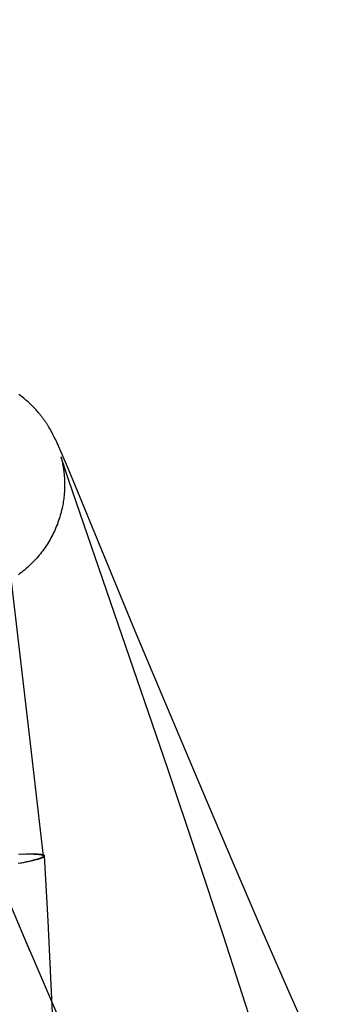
# Model space of a CAD drawing. Header units: inches. Extents: x 0 to 283, y 0 to 183.
# Tile 94 of 116: x 159.5586 to 159.611, y 93.7336 to 93.9066. Entities that reach past the tile are written whole.
import ezdxf

# ---------------------------------------------------------------- set-up
doc = ezdxf.new("R2010")
doc.units = ezdxf.units.IN
doc.header["$LTSCALE"] = 15.583333
doc.header["$MEASUREMENT"] = 0
doc.linetypes.add('HIDDEN', pattern=[0.2, 0.1, -0.1])
doc.layers.add('DEFAULT_2', color=8, linetype='HIDDEN')

msp = doc.modelspace()

# ---------------------------------------------------------------- linework, layer by layer
at = {"layer": 'DEFAULT_2', "color": 8, "linetype": 'HIDDEN'}
for p, q in [((159.5605, 93.7794), (159.49814, 94.30827)), ((159.56381, 93.83484), (159.56372, 93.835)), ((159.5639, 93.83469), (159.56381, 93.83484)), ((159.56399, 93.83454), (159.5639, 93.83469)), ((159.56408, 93.83439), (159.56399, 93.83454)), ((159.56416, 93.83424), (159.56408, 93.83439)), ((159.56424, 93.8341), (159.56416, 93.83424)), ((159.56431, 93.83396), (159.56424, 93.8341)), ((159.56438, 93.83383), (159.56431, 93.83396)), ((159.56445, 93.8337), (159.56438, 93.83383)), ((159.56451, 93.83358), (159.56445, 93.8337)), ((159.56457, 93.83346), (159.56451, 93.83358)), ((159.56463, 93.83334), (159.56457, 93.83346)), ((159.56469, 93.83323), (159.56463, 93.83334)), ((159.56477, 93.83306), (159.56469, 93.83323)), ((159.56485, 93.83289), (159.56477, 93.83306)), ((159.56493, 93.83273), (159.56485, 93.83289)), ((159.56501, 93.83257), (159.56493, 93.83273)), ((159.56511, 93.83235), (159.56501, 93.83257)), ((159.56521, 93.83213), (159.56511, 93.83235)), ((159.56534, 93.83184), (159.56521, 93.83213)), ((159.56548, 93.83153), (159.56534, 93.83184)), ((159.56566, 93.83111), (159.56548, 93.83153)), ((159.5659, 93.83056), (159.56566, 93.83111)), ((159.56586, 93.82975), (159.56586, 93.82974)), ((159.5659, 93.82961), (159.56588, 93.82967)), ((159.56588, 93.82965), (159.56589, 93.82963)), ((159.56625, 93.82975), (159.5659, 93.83056)), ((159.56594, 93.82947), (159.5659, 93.82961)), ((159.5659, 93.82961), (159.56591, 93.82955)), ((159.56591, 93.82955), (159.56593, 93.82949)), ((159.56593, 93.82949), (159.56595, 93.82941)), ((159.56601, 93.82927), (159.56594, 93.82947)), ((159.56595, 93.82941), (159.56597, 93.82932)), ((159.56597, 93.82932), (159.56599, 93.82923)), ((159.56681, 93.82843), (159.56625, 93.82975)), ((159.56599, 93.82923), (159.56602, 93.82912)), ((159.56611, 93.82895), (159.56601, 93.82927)), ((159.56602, 93.82912), (159.56604, 93.82901)), ((159.56604, 93.82901), (159.56607, 93.82889)), ((159.56607, 93.82889), (159.5661, 93.82876)), ((159.5661, 93.82876), (159.56612, 93.82863)), ((159.56628, 93.82844), (159.56611, 93.82895)), ((159.56612, 93.82863), (159.56615, 93.82849)), ((159.56615, 93.82849), (159.56618, 93.82835)), ((159.56618, 93.82835), (159.56621, 93.8282)), ((159.56658, 93.82755), (159.56628, 93.82844)), ((159.56799, 93.8256), (159.56681, 93.82843)), ((159.56717, 93.8258), (159.56658, 93.82755)), ((159.58467, 93.77494), (159.56717, 93.8258)), ((159.57894, 93.79914), (159.56799, 93.8256)), ((159.58505, 93.78452), (159.57894, 93.79914)), ((159.59062, 93.77134), (159.58505, 93.78452)), ((159.56276, 93.75962), (159.5605, 93.7794)), ((159.58983, 93.75955), (159.58467, 93.77494)), ((159.59615, 93.75841), (159.59062, 93.77134)), ((159.56045, 93.74284), (159.54968, 93.7682)), ((159.5583, 93.75835), (159.5589, 93.75844)), ((159.55894, 93.75993), (159.55839, 93.75989)), ((159.55871, 93.75842), (159.55924, 93.75851)), ((159.55929, 93.75993), (159.55879, 93.7599)), ((159.5591, 93.7585), (159.55978, 93.75862)), ((159.55961, 93.75994), (159.55918, 93.75991)), ((159.55993, 93.75995), (159.55936, 93.75991)), ((159.55947, 93.75857), (159.56009, 93.75868)), ((159.56013, 93.75995), (159.55972, 93.75992)), ((159.55982, 93.75865), (159.56038, 93.75874)), ((159.56042, 93.75995), (159.56006, 93.75992)), ((159.56023, 93.75995), (159.56013, 93.75995)), ((159.56016, 93.75872), (159.56057, 93.75878)), ((159.5606, 93.75995), (159.56042, 93.75995)), ((159.56048, 93.75879), (159.56075, 93.75882)), ((159.56078, 93.75995), (159.5606, 93.75995)), ((159.56063, 93.75882), (159.56092, 93.75886)), ((159.56092, 93.75886), (159.56109, 93.7589)), ((159.56112, 93.75994), (159.56096, 93.75995)), ((159.56109, 93.7589), (159.56125, 93.75894)), ((159.56128, 93.75994), (159.56112, 93.75994)), ((159.56125, 93.75894), (159.5614, 93.75898)), ((159.56143, 93.75993), (159.56128, 93.75994)), ((159.5614, 93.75898), (159.56155, 93.75902)), ((159.56155, 93.75902), (159.56169, 93.75906)), ((159.56358, 93.74825), (159.56297, 93.75964)), ((159.59445, 93.74559), (159.58983, 93.75955)), ((159.60146, 93.74611), (159.59615, 93.75841)), ((159.56407, 93.73821), (159.56358, 93.74825)), ((159.56585, 93.73035), (159.55904, 93.74617)), ((159.59835, 93.73361), (159.59445, 93.74559)), ((159.60644, 93.73474), (159.60146, 93.74611)), ((159.56446, 93.72958), (159.56407, 93.73821)), ((159.61097, 93.72449), (159.60644, 93.73474)), ((159.60185, 93.72267), (159.59835, 93.73361))]:
    msp.add_line(p, q, dxfattribs=at)
for points in [[(159.56372, 93.835), (159.56367, 93.83507), (159.56362, 93.83515), (159.56357, 93.83523), (159.56352, 93.83531), (159.56347, 93.83539), (159.56341, 93.83548), (159.56336, 93.83556), (159.5633, 93.83564), (159.56325, 93.83573), (159.56319, 93.83582), (159.56313, 93.83591), (159.56306, 93.836), (159.563, 93.83609), (159.56293, 93.83619), (159.56286, 93.83629), (159.56278, 93.83639), (159.56271, 93.8365), (159.56263, 93.8366), (159.56254, 93.83671), (159.56246, 93.83683), (159.56237, 93.83694), (159.56227, 93.83706), (159.56217, 93.83718), (159.56207, 93.83731), (159.56196, 93.83744), (159.56185, 93.83757), (159.56173, 93.83771), (159.56161, 93.83785), (159.56148, 93.83799), (159.56135, 93.83814), (159.56121, 93.83829), (159.56106, 93.83844), (159.56091, 93.83859), (159.56075, 93.83875), (159.56059, 93.83891), (159.56043, 93.83907), (159.56025, 93.83923), (159.56007, 93.83939), (159.55989, 93.83956), (159.5597, 93.83972), (159.55951, 93.83989), (159.55931, 93.84005), (159.5591, 93.84022), (159.55888, 93.84039), (159.55866, 93.84055), (159.55843, 93.84072)], [(159.56588, 93.82969), (159.56586, 93.82973), (159.56586, 93.82974)], [(159.56586, 93.82973), (159.56587, 93.82969), (159.56588, 93.82967)], [(159.56621, 93.8282), (159.56623, 93.82804), (159.56625, 93.82796), (159.56626, 93.82788), (159.56627, 93.8278), (159.56629, 93.82771), (159.5663, 93.82762), (159.56631, 93.82753), (159.56633, 93.82743), (159.56634, 93.82734), (159.56635, 93.82724), (159.56636, 93.82714), (159.56638, 93.82703), (159.56639, 93.82692), (159.5664, 93.82681), (159.56641, 93.82669), (159.56642, 93.82657), (159.56643, 93.82644), (159.56644, 93.82631), (159.56645, 93.82617), (159.56646, 93.82603), (159.56647, 93.82588), (159.56648, 93.82573), (159.56648, 93.82557), (159.56649, 93.8254), (159.56649, 93.82523), (159.5665, 93.82505), (159.5665, 93.82487), (159.5665, 93.82468), (159.56649, 93.82448), (159.56649, 93.82427), (159.56648, 93.82406), (159.56647, 93.82384), (159.56646, 93.82362), (159.56644, 93.82338), (159.56642, 93.82314), (159.5664, 93.82289), (159.56637, 93.82264), (159.56634, 93.82238), (159.5663, 93.82212), (159.56626, 93.82185), (159.56622, 93.82157), (159.56616, 93.82129), (159.56611, 93.82101), (159.56605, 93.82071), (159.56598, 93.82041), (159.5659, 93.82011), (159.56582, 93.8198), (159.56574, 93.81949), (159.56564, 93.81918), (159.56555, 93.81886), (159.56544, 93.81855), (159.56533, 93.81824), (159.56522, 93.81793), (159.5651, 93.81762), (159.56497, 93.81732), (159.56484, 93.81701), (159.5647, 93.81671), (159.56456, 93.81641), (159.56441, 93.81611), (159.56426, 93.81581), (159.5641, 93.81552), (159.56394, 93.81523), (159.56377, 93.81494), (159.5636, 93.81465), (159.56342, 93.81437), (159.56323, 93.81409), (159.56305, 93.81381), (159.56285, 93.81354), (159.56266, 93.81326), (159.56245, 93.813), (159.56225, 93.81273), (159.56203, 93.81247), (159.56182, 93.81222), (159.5616, 93.81196), (159.56137, 93.81171), (159.56114, 93.81147), (159.56091, 93.81123), (159.56067, 93.81099), (159.56043, 93.81076), (159.56019, 93.81053), (159.55994, 93.8103), (159.55968, 93.81008), (159.55942, 93.80986), (159.55916, 93.80965), (159.5589, 93.80945), (159.55863, 93.80924), (159.55836, 93.80905)], [(159.56096, 93.75995), (159.56069, 93.75992), (159.56054, 93.75992), (159.56039, 93.75992), (159.56023, 93.75992)], [(159.56077, 93.75886), (159.56091, 93.75889), (159.56105, 93.75892), (159.56118, 93.75896), (159.56131, 93.75899), (159.56143, 93.75902), (159.56154, 93.75905), (159.56166, 93.75909), (159.56176, 93.75912), (159.56186, 93.75915), (159.56196, 93.75918), (159.56205, 93.75921), (159.56213, 93.75923), (159.56221, 93.75926), (159.56229, 93.75929), (159.56236, 93.75932), (159.56242, 93.75935), (159.56248, 93.75937), (159.56253, 93.7594), (159.56258, 93.75942), (159.56262, 93.75945), (159.56266, 93.75947), (159.56269, 93.7595), (159.56271, 93.75952), (159.56273, 93.75954), (159.56275, 93.75956), (159.56276, 93.75958), (159.56276, 93.7596), (159.56276, 93.75962)], [(159.56276, 93.75962), (159.56276, 93.75962), (159.56275, 93.75964), (159.56274, 93.75966), (159.56272, 93.75968), (159.5627, 93.7597), (159.56267, 93.75972), (159.56264, 93.75973), (159.5626, 93.75975), (159.56255, 93.75976), (159.5625, 93.75978), (159.56244, 93.75979), (159.56238, 93.7598), (159.56232, 93.75982), (159.56224, 93.75983), (159.56217, 93.75984), (159.56208, 93.75985), (159.562, 93.75986), (159.5619, 93.75987), (159.5618, 93.75988), (159.5617, 93.75988), (159.56159, 93.75989), (159.56148, 93.7599), (159.56136, 93.7599), (159.56123, 93.75991), (159.56111, 93.75991), (159.56097, 93.75992), (159.56083, 93.75992)], [(159.56297, 93.75964), (159.56297, 93.75964), (159.56296, 93.75965), (159.56296, 93.75966), (159.56295, 93.75967), (159.56294, 93.75969), (159.56293, 93.7597), (159.56292, 93.75971), (159.56291, 93.75972), (159.56289, 93.75973), (159.56288, 93.75974), (159.56286, 93.75975), (159.56284, 93.75976), (159.56281, 93.75977), (159.56279, 93.75978), (159.56276, 93.75978), (159.56273, 93.75979), (159.5627, 93.7598), (159.56267, 93.75981), (159.56264, 93.75982), (159.5626, 93.75982), (159.56256, 93.75983), (159.56252, 93.75984), (159.56248, 93.75985), (159.56244, 93.75985), (159.56239, 93.75986), (159.56235, 93.75987), (159.5623, 93.75987), (159.56225, 93.75988), (159.5622, 93.75988), (159.56214, 93.75989), (159.56209, 93.75989), (159.56203, 93.7599), (159.56197, 93.7599), (159.56191, 93.75991), (159.56185, 93.75991), (159.56178, 93.75992), (159.56171, 93.75992), (159.56165, 93.75992), (159.56158, 93.75993), (159.56143, 93.75993)], [(159.56169, 93.75906), (159.56176, 93.75908), (159.56182, 93.75909), (159.56188, 93.75911), (159.56195, 93.75913), (159.56201, 93.75915), (159.56206, 93.75917), (159.56212, 93.75918), (159.56218, 93.7592), (159.56223, 93.75922), (159.56228, 93.75924), (159.56233, 93.75925), (159.56238, 93.75927), (159.56242, 93.75929), (159.56247, 93.7593), (159.56251, 93.75932), (159.56255, 93.75933), (159.56259, 93.75935), (159.56262, 93.75937), (159.56266, 93.75938), (159.56269, 93.7594), (159.56272, 93.75941), (159.56275, 93.75943), (159.56278, 93.75944), (159.5628, 93.75946), (159.56283, 93.75947), (159.56285, 93.75949), (159.56287, 93.7595), (159.56289, 93.75951), (159.5629, 93.75953), (159.56292, 93.75954), (159.56293, 93.75955), (159.56294, 93.75957), (159.56295, 93.75958), (159.56296, 93.75959), (159.56296, 93.7596), (159.56296, 93.75962), (159.56297, 93.75963), (159.56297, 93.75964)]]:
    msp.add_lwpolyline(points, dxfattribs=at)

doc.saveas('drawing.dxf')
